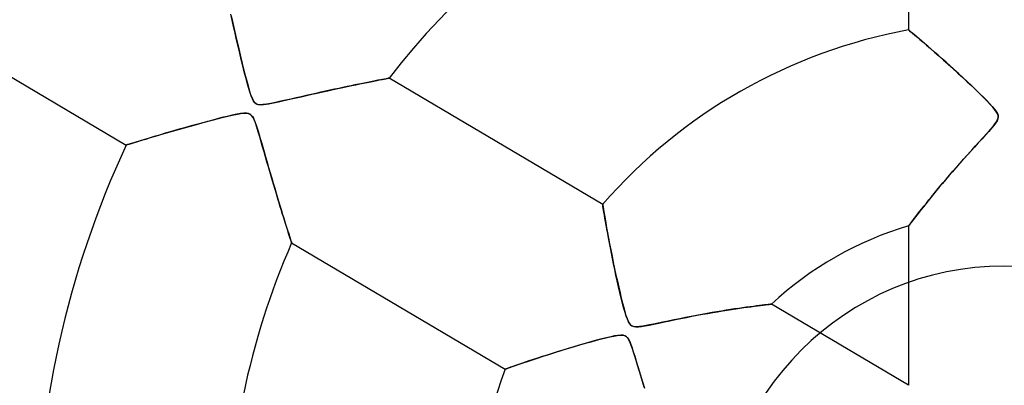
# Model space of a CAD drawing. Header units: millimetres. Extents: x -550 to 550, y -550 to 550.
# Tile 22 of 54: x -51 to 0, y 9 to 28. Entities that reach past the tile are written whole.
import ezdxf

# ---------------------------------------------------------------- set-up
doc = ezdxf.new("R2010")
doc.units = ezdxf.units.MM
doc.layers.add('HIDDEN', color=7, linetype='Continuous')
doc.layers.add('THICK', color=7, linetype='Continuous')

msp = doc.modelspace()

# ---------------------------------------------------------------- linework, layer by layer
at = {"layer": 'HIDDEN'}
for p, q in [((-40.392, 28.077), (-40.326, 27.78)), ((-40.326, 27.78), (-40.257, 27.471)), ((-40.257, 27.471), (-40.185, 27.153)), ((-4.991, 27.329), (-5, 27.336)), ((-4.962, 27.305), (-4.991, 27.329)), ((-4.916, 27.266), (-4.962, 27.305)), ((-4.852, 27.212), (-4.916, 27.266)), ((-40.185, 27.153), (-40.111, 26.831)), ((-40.111, 26.831), (-40.036, 26.51)), ((-4.771, 27.144), (-4.852, 27.212)), ((-4.675, 27.063), (-4.771, 27.144)), ((-4.565, 26.971), (-4.675, 27.063)), ((-4.443, 26.867), (-4.565, 26.971)), ((-4.309, 26.752), (-4.443, 26.867)), ((-4.161, 26.626), (-4.309, 26.752)), ((-40.036, 26.51), (-39.962, 26.195)), ((-4.002, 26.489), (-4.161, 26.626)), ((-3.83, 26.34), (-4.002, 26.489)), ((-3.648, 26.182), (-3.83, 26.34)), ((-39.962, 26.195), (-39.888, 25.887)), ((-39.888, 25.887), (-39.816, 25.59)), ((-3.455, 26.012), (-3.648, 26.182)), ((-3.253, 25.834), (-3.455, 26.012)), ((-3.044, 25.648), (-3.253, 25.834)), ((-39.816, 25.59), (-39.745, 25.305)), ((-39.745, 25.305), (-39.676, 25.034)), ((-2.831, 25.457), (-3.044, 25.648)), ((-2.614, 25.26), (-2.831, 25.457)), ((-2.394, 25.059), (-2.614, 25.26)), ((-39.676, 25.034), (-39.61, 24.781)), ((-39.61, 24.781), (-39.548, 24.548)), ((-32.936, 24.664), (-32.781, 24.695)), ((-32.781, 24.695), (-32.639, 24.723)), ((-32.639, 24.723), (-32.513, 24.747)), ((-32.513, 24.747), (-32.404, 24.769)), ((-32.404, 24.769), (-32.312, 24.786)), ((-32.312, 24.786), (-32.239, 24.8)), ((-32.239, 24.8), (-32.187, 24.81)), ((-32.187, 24.81), (-32.154, 24.817)), ((-32.154, 24.817), (-32.144, 24.819)), ((-2.171, 24.854), (-2.394, 25.059)), ((-1.947, 24.645), (-2.171, 24.854)), ((-39.548, 24.548), (-39.488, 24.336)), ((-39.488, 24.336), (-39.431, 24.143)), ((-35.337, 24.163), (-35.071, 24.221)), ((-35.071, 24.221), (-34.813, 24.276)), ((-34.813, 24.276), (-34.565, 24.329)), ((-34.565, 24.329), (-34.326, 24.38)), ((-34.326, 24.38), (-34.096, 24.428)), ((-34.096, 24.428), (-33.878, 24.473)), ((-33.878, 24.473), (-33.669, 24.516)), ((-33.669, 24.516), (-33.471, 24.557)), ((-33.471, 24.557), (-33.282, 24.595)), ((-33.282, 24.595), (-33.103, 24.631)), ((-33.103, 24.631), (-32.936, 24.664)), ((-1.722, 24.433), (-1.947, 24.645)), ((-1.498, 24.218), (-1.722, 24.433)), ((-1.278, 24.004), (-1.498, 24.218)), ((-39.431, 24.143), (-39.375, 23.971)), ((-39.375, 23.971), (-39.32, 23.823)), ((-39.32, 23.823), (-39.268, 23.705)), ((-39.268, 23.705), (-39.219, 23.616)), ((-37.713, 23.629), (-37.493, 23.678)), ((-37.493, 23.678), (-37.256, 23.732)), ((-37.256, 23.732), (-37.005, 23.789)), ((-37.005, 23.789), (-36.741, 23.849)), ((-36.741, 23.849), (-36.466, 23.911)), ((-36.466, 23.911), (-36.182, 23.975)), ((-36.182, 23.975), (-35.893, 24.04)), ((-35.893, 24.04), (-35.611, 24.102)), ((-35.611, 24.102), (-35.337, 24.163)), ((-1.074, 23.802), (-1.278, 24.004)), ((-0.891, 23.616), (-1.074, 23.802)), ((-39.219, 23.616), (-39.169, 23.551)), ((-39.169, 23.551), (-39.116, 23.502)), ((-39.116, 23.502), (-39.057, 23.467)), ((-39.057, 23.467), (-38.99, 23.445)), ((-38.99, 23.445), (-38.911, 23.433)), ((-38.911, 23.433), (-38.815, 23.431)), ((-38.815, 23.431), (-38.7, 23.44)), ((-38.7, 23.44), (-38.568, 23.457)), ((-38.568, 23.457), (-38.423, 23.481)), ((-38.423, 23.481), (-38.267, 23.51)), ((-38.267, 23.51), (-38.1, 23.545)), ((-38.1, 23.545), (-37.916, 23.584)), ((-37.916, 23.584), (-37.713, 23.629)), ((-0.731, 23.448), (-0.891, 23.616)), ((-0.597, 23.299), (-0.731, 23.448)), ((-0.49, 23.169), (-0.597, 23.299)), ((-0.403, 23.047), (-0.49, 23.169)), ((-41.169, 22.678), (-41.48, 22.596)), ((-40.873, 22.754), (-41.169, 22.678)), ((-40.596, 22.822), (-40.873, 22.754)), ((-40.339, 22.882), (-40.596, 22.822)), ((-40.105, 22.932), (-40.339, 22.882)), ((-39.898, 22.969), (-40.105, 22.932)), ((-39.726, 22.989), (-39.898, 22.969)), ((-39.592, 22.991), (-39.726, 22.989)), ((-39.488, 22.973), (-39.592, 22.991)), ((-39.403, 22.936), (-39.488, 22.973)), ((-39.33, 22.875), (-39.403, 22.936)), ((-39.264, 22.784), (-39.33, 22.875)), ((-39.198, 22.653), (-39.264, 22.784)), ((-39.128, 22.477), (-39.198, 22.653)), ((-0.405, 22.544), (-0.349, 22.649)), ((-0.344, 22.934), (-0.403, 23.047)), ((-0.349, 22.649), (-0.321, 22.744)), ((-0.318, 22.836), (-0.344, 22.934)), ((-0.321, 22.744), (-0.318, 22.836)), ((-43.172, 22.128), (-43.515, 22.03)), ((-42.826, 22.226), (-43.172, 22.128)), ((-42.48, 22.323), (-42.826, 22.226)), ((-42.139, 22.418), (-42.48, 22.323)), ((-41.804, 22.509), (-42.139, 22.418)), ((-41.48, 22.596), (-41.804, 22.509)), ((-39.055, 22.263), (-39.128, 22.477)), ((-38.979, 22.017), (-39.055, 22.263)), ((-0.829, 22.018), (-0.705, 22.159)), ((-0.705, 22.159), (-0.589, 22.294)), ((-0.589, 22.294), (-0.487, 22.424)), ((-0.487, 22.424), (-0.405, 22.544)), ((-44.917, 21.615), (-45.129, 21.551)), ((-44.682, 21.686), (-44.917, 21.615)), ((-44.424, 21.763), (-44.682, 21.686)), ((-44.143, 21.846), (-44.424, 21.763)), ((-43.84, 21.935), (-44.143, 21.846)), ((-43.515, 22.03), (-43.84, 21.935)), ((-38.901, 21.756), (-38.979, 22.017)), ((-38.824, 21.492), (-38.901, 21.756)), ((-1.308, 21.491), (-1.131, 21.684)), ((-1.131, 21.684), (-0.971, 21.86)), ((-0.971, 21.86), (-0.829, 22.018)), ((-45.86, 21.328), (-45.877, 21.323)), ((-45.812, 21.343), (-45.86, 21.328)), ((-45.731, 21.367), (-45.812, 21.343)), ((-45.621, 21.401), (-45.731, 21.367)), ((-45.483, 21.444), (-45.621, 21.401)), ((-45.318, 21.494), (-45.483, 21.444)), ((-45.129, 21.551), (-45.318, 21.494)), ((-38.748, 21.227), (-38.824, 21.492)), ((-38.672, 20.963), (-38.748, 21.227)), ((-1.701, 21.06), (-1.499, 21.282)), ((-1.499, 21.282), (-1.308, 21.491)), ((-38.597, 20.701), (-38.672, 20.963)), ((-38.523, 20.443), (-38.597, 20.701)), ((-2.311, 20.379), (-2.113, 20.602)), ((-2.113, 20.602), (-1.91, 20.829)), ((-1.91, 20.829), (-1.701, 21.06)), ((-38.45, 20.19), (-38.523, 20.443)), ((-38.378, 19.94), (-38.45, 20.19)), ((-2.688, 19.949), (-2.503, 20.162)), ((-2.503, 20.162), (-2.311, 20.379)), ((-38.306, 19.696), (-38.378, 19.94)), ((-38.236, 19.457), (-38.306, 19.696)), ((-3.041, 19.54), (-2.868, 19.742)), ((-2.868, 19.742), (-2.688, 19.949)), ((-38.167, 19.223), (-38.236, 19.457)), ((-38.099, 18.995), (-38.167, 19.223)), ((-3.519, 18.971), (-3.367, 19.154)), ((-3.367, 19.154), (-3.207, 19.344)), ((-3.207, 19.344), (-3.041, 19.54)), ((-38.033, 18.773), (-38.099, 18.995)), ((-37.968, 18.558), (-38.033, 18.773)), ((-37.905, 18.349), (-37.968, 18.558)), ((-3.942, 18.454), (-3.806, 18.622)), ((-3.806, 18.622), (-3.665, 18.794)), ((-3.665, 18.794), (-3.519, 18.971)), ((-37.843, 18.144), (-37.905, 18.349)), ((-37.782, 17.946), (-37.843, 18.144)), ((-20.984, 18.219), (-20.982, 18.203)), ((-20.982, 18.203), (-20.974, 18.156)), ((-20.974, 18.156), (-20.961, 18.077)), ((-20.961, 18.077), (-20.943, 17.967)), ((-4.314, 17.987), (-4.197, 18.136)), ((-4.197, 18.136), (-4.072, 18.292)), ((-4.072, 18.292), (-3.942, 18.454)), ((-37.722, 17.753), (-37.782, 17.946)), ((-37.665, 17.567), (-37.722, 17.753)), ((-37.61, 17.39), (-37.665, 17.567)), ((-20.943, 17.967), (-20.919, 17.827)), ((-20.919, 17.827), (-20.891, 17.66)), ((-20.891, 17.66), (-20.858, 17.465)), ((-4.706, 17.482), (-4.621, 17.593)), ((-4.621, 17.593), (-4.527, 17.715)), ((-4.527, 17.715), (-4.425, 17.846)), ((-4.425, 17.846), (-4.314, 17.987)), ((-37.557, 17.221), (-37.61, 17.39)), ((-37.506, 17.061), (-37.557, 17.221)), ((-37.459, 16.912), (-37.506, 17.061)), ((-20.858, 17.465), (-20.819, 17.246)), ((-20.819, 17.246), (-20.777, 17.004)), ((-20.777, 17.004), (-20.729, 16.742)), ((-5, 17.094), (-4.994, 17.102)), ((-4.994, 17.102), (-4.975, 17.127)), ((-4.975, 17.127), (-4.945, 17.167)), ((-4.945, 17.167), (-4.902, 17.224)), ((-4.902, 17.224), (-4.847, 17.297)), ((-4.847, 17.297), (-4.782, 17.383)), ((-4.782, 17.383), (-4.706, 17.482)), ((-37.415, 16.775), (-37.459, 16.912)), ((-37.375, 16.65), (-37.415, 16.775)), ((-37.34, 16.538), (-37.375, 16.65)), ((-37.308, 16.441), (-37.34, 16.538)), ((-20.729, 16.742), (-20.677, 16.46)), ((-37.282, 16.36), (-37.308, 16.441)), ((-37.261, 16.296), (-37.282, 16.36)), ((-37.246, 16.249), (-37.261, 16.296)), ((-37.237, 16.221), (-37.246, 16.249)), ((-37.234, 16.211), (-37.237, 16.221)), ((-20.677, 16.46), (-20.621, 16.163)), ((-20.621, 16.163), (-20.561, 15.85)), ((-20.561, 15.85), (-20.496, 15.524)), ((-20.496, 15.524), (-20.428, 15.188)), ((-20.428, 15.188), (-20.358, 14.853)), ((-20.358, 14.853), (-20.288, 14.523)), ((-20.288, 14.523), (-20.217, 14.201)), ((-20.217, 14.201), (-20.147, 13.891)), ((-20.147, 13.891), (-20.078, 13.595)), ((-20.078, 13.595), (-20.01, 13.316)), ((-20.01, 13.316), (-19.946, 13.059)), ((-19.946, 13.059), (-19.884, 12.825)), ((-13.422, 12.851), (-13.235, 12.876)), ((-13.235, 12.876), (-13.057, 12.9)), ((-13.057, 12.9), (-12.89, 12.921)), ((-12.89, 12.921), (-12.736, 12.94)), ((-12.736, 12.94), (-12.596, 12.956)), ((-12.596, 12.956), (-12.473, 12.971)), ((-12.473, 12.971), (-12.368, 12.983)), ((-12.368, 12.983), (-12.283, 12.993)), ((-12.283, 12.993), (-12.22, 12.999)), ((-12.22, 12.999), (-12.181, 13.004)), ((-12.181, 13.004), (-12.168, 13.005)), ((-19.884, 12.825), (-19.825, 12.616)), ((-19.825, 12.616), (-19.766, 12.423)), ((-19.766, 12.423), (-19.707, 12.252)), ((-16.612, 12.315), (-16.327, 12.371)), ((-16.327, 12.371), (-16.045, 12.425)), ((-16.045, 12.425), (-15.768, 12.476)), ((-15.768, 12.476), (-15.497, 12.524)), ((-15.497, 12.524), (-15.233, 12.571)), ((-15.233, 12.571), (-14.977, 12.614)), ((-14.977, 12.614), (-14.728, 12.655)), ((-14.728, 12.655), (-14.487, 12.694)), ((-14.487, 12.694), (-14.255, 12.73)), ((-14.255, 12.73), (-14.032, 12.764)), ((-14.032, 12.764), (-13.819, 12.796)), ((-13.819, 12.796), (-13.616, 12.825)), ((-13.616, 12.825), (-13.422, 12.851)), ((-19.707, 12.252), (-19.647, 12.11)), ((-19.647, 12.11), (-19.588, 12.003)), ((-19.588, 12.003), (-19.526, 11.927)), ((-19.526, 11.927), (-19.454, 11.873)), ((-19.454, 11.873), (-19.364, 11.838)), ((-19.364, 11.838), (-19.248, 11.824)), ((-19.111, 11.829), (-18.956, 11.846)), ((-18.956, 11.846), (-18.771, 11.876)), ((-18.771, 11.876), (-18.556, 11.916)), ((-18.556, 11.916), (-18.314, 11.965)), ((-18.314, 11.965), (-18.045, 12.021)), ((-18.045, 12.021), (-17.759, 12.081)), ((-17.759, 12.081), (-17.472, 12.141)), ((-17.472, 12.141), (-17.184, 12.2)), ((-17.184, 12.2), (-16.898, 12.258)), ((-16.898, 12.258), (-16.612, 12.315)), ((-20.358, 11.346), (-20.554, 11.307)), ((-20.192, 11.372), (-20.358, 11.346)), ((-20.043, 11.385), (-20.192, 11.372)), ((-19.916, 11.378), (-20.043, 11.385)), ((-19.818, 11.351), (-19.916, 11.378)), ((-19.74, 11.302), (-19.818, 11.351)), ((-19.248, 11.824), (-19.111, 11.829)), ((-22.204, 10.869), (-22.498, 10.783)), ((-21.907, 10.955), (-22.204, 10.869)), ((-21.608, 11.039), (-21.907, 10.955)), ((-21.312, 11.119), (-21.608, 11.039)), ((-21.034, 11.192), (-21.312, 11.119)), ((-20.781, 11.255), (-21.034, 11.192)), ((-20.554, 11.307), (-20.781, 11.255)), ((-19.673, 11.229), (-19.74, 11.302)), ((-19.61, 11.127), (-19.673, 11.229)), ((-19.549, 10.996), (-19.61, 11.127)), ((-19.49, 10.841), (-19.549, 10.996)), ((-19.432, 10.673), (-19.49, 10.841)), ((-23.892, 10.35), (-24.149, 10.267)), ((-23.626, 10.435), (-23.892, 10.35)), ((-23.353, 10.522), (-23.626, 10.435)), ((-23.073, 10.609), (-23.353, 10.522)), ((-22.788, 10.696), (-23.073, 10.609)), ((-22.498, 10.783), (-22.788, 10.696)), ((-19.374, 10.495), (-19.432, 10.673)), ((-19.31, 10.292), (-19.374, 10.495)), ((-19.24, 10.064), (-19.31, 10.292)), ((-25.539, 9.8), (-25.674, 9.752)), ((-25.388, 9.852), (-25.539, 9.8)), ((-25.22, 9.909), (-25.388, 9.852)), ((-25.036, 9.972), (-25.22, 9.909)), ((-24.837, 10.039), (-25.036, 9.972)), ((-24.622, 10.111), (-24.837, 10.039)), ((-24.393, 10.187), (-24.622, 10.111)), ((-24.149, 10.267), (-24.393, 10.187)), ((-19.164, 9.814), (-19.24, 10.064)), ((-19.081, 9.544), (-19.164, 9.814)), ((-26.063, 9.616), (-26.075, 9.612)), ((-26.029, 9.628), (-26.063, 9.616)), ((-25.972, 9.648), (-26.029, 9.628)), ((-25.892, 9.676), (-25.972, 9.648)), ((-25.793, 9.711), (-25.892, 9.676)), ((-25.674, 9.752), (-25.793, 9.711)), ((-18.993, 9.256), (-19.081, 9.544)), ((-18.901, 8.959), (-18.993, 9.256)), ((-18.809, 8.668), (-18.901, 8.959))]:
    msp.add_line(p, q, dxfattribs=at)
for radius, start, end in [(456, 0, 179.99998), (445, 0, 180.00002), (400, 0, 179.99998), (182.4, 0, 180.00002), (166.067, 89.99998, 270.00002), (159.6, 89.99998, 179.99998), (15, 0, 180)]:
    msp.add_arc((0, 0), radius, start, end, dxfattribs=at)
at = {"layer": 'THICK'}
for p, q in [((-5, 40.301), (-5, 27.336)), ((-56.955, 27.874), (-45.877, 21.323)), ((-40.342, 27.85), (-40.41, 28.158)), ((-40.268, 27.519), (-40.342, 27.85)), ((-40.189, 27.172), (-40.268, 27.519)), ((-5, 27.336), (-4.988, 27.326)), ((-4.988, 27.326), (-4.951, 27.295)), ((-4.951, 27.295), (-4.89, 27.244)), ((-40.109, 26.821), (-40.189, 27.172)), ((-40.027, 26.471), (-40.109, 26.821)), ((-4.89, 27.244), (-4.805, 27.173)), ((-4.805, 27.173), (-4.696, 27.081)), ((-4.696, 27.081), (-4.566, 26.971)), ((-4.566, 26.971), (-4.416, 26.844)), ((-4.416, 26.844), (-4.247, 26.699)), ((-39.946, 26.127), (-40.027, 26.471)), ((-4.247, 26.699), (-4.06, 26.539)), ((-4.06, 26.539), (-3.858, 26.364)), ((-3.858, 26.364), (-3.643, 26.177)), ((-39.864, 25.79), (-39.946, 26.127)), ((-39.784, 25.463), (-39.864, 25.79)), ((-3.643, 26.177), (-3.415, 25.977)), ((-3.415, 25.977), (-3.177, 25.766)), ((-3.177, 25.766), (-2.929, 25.544)), ((-39.706, 25.151), (-39.784, 25.463)), ((-2.929, 25.544), (-2.674, 25.315)), ((-2.674, 25.315), (-2.421, 25.084)), ((-39.63, 24.856), (-39.706, 25.151)), ((-39.556, 24.58), (-39.63, 24.856)), ((-32.725, 24.706), (-32.866, 24.678)), ((-32.596, 24.731), (-32.725, 24.706)), ((-32.481, 24.754), (-32.596, 24.731)), ((-32.381, 24.773), (-32.481, 24.754)), ((-32.297, 24.789), (-32.381, 24.773)), ((-32.231, 24.802), (-32.297, 24.789)), ((-32.183, 24.811), (-32.231, 24.802)), ((-32.153, 24.817), (-32.183, 24.811)), ((-32.144, 24.819), (-32.153, 24.817)), ((-20.984, 18.219), (-32.144, 24.819)), ((-2.421, 25.084), (-2.173, 24.855)), ((-2.173, 24.855), (-1.932, 24.63)), ((-39.485, 24.326), (-39.556, 24.58)), ((-39.416, 24.097), (-39.485, 24.326)), ((-35.232, 24.185), (-35.47, 24.133)), ((-35, 24.236), (-35.232, 24.185)), ((-34.774, 24.285), (-35, 24.236)), ((-34.554, 24.332), (-34.774, 24.285)), ((-34.34, 24.377), (-34.554, 24.332)), ((-34.131, 24.421), (-34.34, 24.377)), ((-33.927, 24.463), (-34.131, 24.421)), ((-33.73, 24.504), (-33.927, 24.463)), ((-33.54, 24.543), (-33.73, 24.504)), ((-33.357, 24.58), (-33.54, 24.543)), ((-33.184, 24.615), (-33.357, 24.58)), ((-33.02, 24.648), (-33.184, 24.615)), ((-32.866, 24.678), (-33.02, 24.648)), ((-1.932, 24.63), (-1.701, 24.412)), ((-1.701, 24.412), (-1.481, 24.202)), ((-1.481, 24.202), (-1.276, 24.002)), ((-39.349, 23.898), (-39.416, 24.097)), ((-39.284, 23.737), (-39.349, 23.898)), ((-39.22, 23.619), (-39.284, 23.737)), ((-37.537, 23.668), (-37.805, 23.608)), ((-37.268, 23.729), (-37.537, 23.668)), ((-37, 23.79), (-37.268, 23.729)), ((-36.735, 23.85), (-37, 23.79)), ((-36.473, 23.909), (-36.735, 23.85)), ((-36.216, 23.967), (-36.473, 23.909)), ((-35.962, 24.024), (-36.216, 23.967)), ((-35.714, 24.08), (-35.962, 24.024)), ((-35.47, 24.133), (-35.714, 24.08)), ((-1.276, 24.002), (-1.087, 23.816)), ((-1.087, 23.816), (-0.918, 23.644)), ((-39.155, 23.536), (-39.22, 23.619)), ((-39.081, 23.48), (-39.155, 23.536)), ((-38.993, 23.445), (-39.081, 23.48)), ((-38.881, 23.431), (-38.993, 23.445)), ((-38.735, 23.436), (-38.881, 23.431)), ((-38.547, 23.46), (-38.735, 23.436)), ((-38.324, 23.499), (-38.547, 23.46)), ((-38.072, 23.551), (-38.324, 23.499)), ((-37.805, 23.608), (-38.072, 23.551)), ((-0.918, 23.644), (-0.767, 23.486)), ((-0.767, 23.486), (-0.631, 23.337)), ((-0.631, 23.337), (-0.514, 23.199)), ((-0.514, 23.199), (-0.422, 23.076)), ((-41.606, 22.563), (-41.322, 22.638)), ((-41.322, 22.638), (-41.052, 22.708)), ((-41.052, 22.708), (-40.798, 22.772)), ((-40.798, 22.772), (-40.564, 22.83)), ((-40.564, 22.83), (-40.349, 22.88)), ((-40.349, 22.88), (-40.152, 22.922)), ((-40.152, 22.922), (-39.974, 22.956)), ((-39.974, 22.956), (-39.819, 22.98)), ((-39.819, 22.98), (-39.691, 22.991)), ((-39.691, 22.991), (-39.589, 22.99)), ((-39.589, 22.99), (-39.507, 22.978)), ((-39.507, 22.978), (-39.44, 22.955)), ((-39.44, 22.955), (-39.381, 22.921)), ((-39.381, 22.921), (-39.328, 22.873)), ((-39.328, 22.873), (-39.28, 22.809)), ((-39.28, 22.809), (-39.232, 22.726)), ((-39.232, 22.726), (-39.184, 22.621)), ((-0.422, 23.076), (-0.36, 22.97)), ((-0.333, 22.693), (-0.38, 22.587)), ((-0.36, 22.97), (-0.326, 22.878)), ((-0.316, 22.789), (-0.333, 22.693)), ((-0.326, 22.878), (-0.316, 22.789)), ((-43.467, 22.043), (-43.153, 22.133)), ((-43.153, 22.133), (-42.835, 22.224)), ((-42.835, 22.224), (-42.519, 22.313)), ((-42.519, 22.313), (-42.207, 22.399)), ((-42.207, 22.399), (-41.902, 22.483)), ((-41.902, 22.483), (-41.606, 22.563)), ((-39.184, 22.621), (-39.136, 22.497)), ((-39.136, 22.497), (-39.087, 22.358)), ((-39.087, 22.358), (-39.038, 22.207)), ((-39.038, 22.207), (-38.987, 22.044)), ((-0.667, 22.202), (-0.811, 22.038)), ((-0.548, 22.346), (-0.667, 22.202)), ((-0.453, 22.471), (-0.548, 22.346)), ((-0.38, 22.587), (-0.453, 22.471)), ((-45.072, 21.569), (-44.848, 21.636)), ((-44.848, 21.636), (-44.604, 21.709)), ((-44.604, 21.709), (-44.341, 21.788)), ((-44.341, 21.788), (-44.063, 21.87)), ((-44.063, 21.87), (-43.771, 21.955)), ((-43.771, 21.955), (-43.467, 22.043)), ((-38.987, 22.044), (-38.933, 21.865)), ((-38.933, 21.865), (-38.875, 21.665)), ((-38.875, 21.665), (-38.812, 21.448)), ((-1.161, 21.651), (-1.359, 21.436)), ((-0.976, 21.854), (-1.161, 21.651)), ((-0.811, 22.038), (-0.976, 21.854)), ((-45.877, 21.323), (-45.859, 21.328)), ((-45.859, 21.328), (-45.806, 21.344)), ((-45.806, 21.344), (-45.72, 21.371)), ((-45.72, 21.371), (-45.6, 21.408)), ((-45.6, 21.408), (-45.451, 21.454)), ((-45.451, 21.454), (-45.274, 21.508)), ((-45.274, 21.508), (-45.072, 21.569)), ((-38.812, 21.448), (-38.745, 21.215)), ((-38.745, 21.215), (-38.674, 20.968)), ((-1.556, 21.219), (-1.753, 21.002)), ((-1.359, 21.436), (-1.556, 21.219)), ((-38.674, 20.968), (-38.599, 20.708)), ((-38.599, 20.708), (-38.521, 20.436)), ((-1.95, 20.784), (-2.144, 20.567)), ((-1.753, 21.002), (-1.95, 20.784)), ((-38.521, 20.436), (-38.44, 20.156)), ((-38.44, 20.156), (-38.358, 19.872)), ((-2.527, 20.135), (-2.712, 19.923)), ((-2.337, 20.351), (-2.527, 20.135)), ((-2.144, 20.567), (-2.337, 20.351)), ((-38.358, 19.872), (-38.277, 19.595)), ((-38.277, 19.595), (-38.197, 19.325)), ((-2.891, 19.715), (-3.066, 19.511)), ((-2.712, 19.923), (-2.891, 19.715)), ((-38.197, 19.325), (-38.12, 19.064)), ((-38.12, 19.064), (-38.045, 18.812)), ((-3.396, 19.119), (-3.552, 18.931)), ((-3.234, 19.312), (-3.396, 19.119)), ((-3.066, 19.511), (-3.234, 19.312)), ((-38.045, 18.812), (-37.972, 18.569)), ((-37.972, 18.569), (-37.901, 18.335)), ((-3.844, 18.576), (-3.979, 18.408)), ((-3.701, 18.75), (-3.844, 18.576)), ((-3.552, 18.931), (-3.701, 18.75)), ((-37.901, 18.335), (-37.833, 18.111)), ((-37.833, 18.111), (-37.767, 17.897)), ((-20.982, 18.207), (-20.984, 18.219)), ((-20.977, 18.171), (-20.982, 18.207)), ((-20.967, 18.111), (-20.977, 18.171)), ((-20.953, 18.028), (-20.967, 18.111)), ((-20.936, 17.924), (-20.953, 18.028)), ((-4.23, 18.094), (-4.346, 17.946)), ((-4.107, 18.248), (-4.23, 18.094)), ((-3.979, 18.408), (-4.107, 18.248)), ((-37.767, 17.897), (-37.704, 17.694)), ((-37.704, 17.694), (-37.644, 17.501)), ((-37.644, 17.501), (-37.587, 17.317)), ((-20.915, 17.8), (-20.936, 17.924)), ((-20.891, 17.659), (-20.915, 17.8)), ((-20.864, 17.501), (-20.891, 17.659)), ((-20.834, 17.326), (-20.864, 17.501)), ((-4.655, 17.549), (-4.74, 17.438)), ((-4.56, 17.672), (-4.655, 17.549)), ((-4.457, 17.805), (-4.56, 17.672)), ((-4.346, 17.946), (-4.457, 17.805)), ((-37.587, 17.317), (-37.532, 17.143)), ((-37.532, 17.143), (-37.48, 16.98)), ((-37.48, 16.98), (-37.433, 16.829)), ((-20.8, 17.135), (-20.834, 17.326)), ((-20.763, 16.928), (-20.8, 17.135)), ((-4.992, 17.104), (-5, 17.094)), ((-5, 17.094), (-5, 8.766)), ((-4.969, 17.136), (-4.992, 17.104)), ((-4.931, 17.186), (-4.969, 17.136)), ((-4.879, 17.254), (-4.931, 17.186)), ((-4.816, 17.339), (-4.879, 17.254)), ((-4.74, 17.438), (-4.816, 17.339)), ((-37.433, 16.829), (-37.389, 16.692)), ((-37.389, 16.692), (-37.35, 16.569)), ((-37.35, 16.569), (-37.315, 16.463)), ((-37.315, 16.463), (-37.287, 16.374)), ((-20.722, 16.705), (-20.763, 16.928)), ((-20.678, 16.468), (-20.722, 16.705)), ((-20.631, 16.216), (-20.678, 16.468)), ((-37.287, 16.374), (-37.264, 16.304)), ((-37.264, 16.304), (-37.248, 16.253)), ((-37.248, 16.253), (-37.237, 16.222)), ((-37.237, 16.222), (-37.234, 16.211)), ((-37.234, 16.211), (-26.075, 9.612)), ((-20.58, 15.95), (-20.631, 16.216)), ((-20.527, 15.676), (-20.58, 15.95)), ((-20.471, 15.395), (-20.527, 15.676)), ((-20.412, 15.108), (-20.471, 15.395)), ((-20.351, 14.816), (-20.412, 15.108)), ((-20.288, 14.52), (-20.351, 14.816)), ((-20.222, 14.221), (-20.288, 14.52)), ((-20.154, 13.92), (-20.222, 14.221)), ((-20.083, 13.618), (-20.154, 13.92)), ((-20.011, 13.319), (-20.083, 13.618)), ((-19.941, 13.041), (-20.011, 13.319)), ((-19.874, 12.788), (-19.941, 13.041)), ((-13.286, 12.87), (-13.474, 12.844)), ((-13.109, 12.893), (-13.286, 12.87)), ((-12.943, 12.914), (-13.109, 12.893)), ((-12.791, 12.933), (-12.943, 12.914)), ((-12.652, 12.95), (-12.791, 12.933)), ((-12.528, 12.965), (-12.652, 12.95)), ((-12.421, 12.977), (-12.528, 12.965)), ((-12.331, 12.987), (-12.421, 12.977)), ((-12.26, 12.995), (-12.331, 12.987)), ((-12.209, 13.001), (-12.26, 12.995)), ((-12.178, 13.004), (-12.209, 13.001)), ((-12.168, 13.005), (-12.178, 13.004)), ((-5, 8.766), (-12.168, 13.005)), ((-19.81, 12.565), (-19.874, 12.788)), ((-19.75, 12.374), (-19.81, 12.565)), ((-19.693, 12.216), (-19.75, 12.374)), ((-16.365, 12.363), (-16.657, 12.306)), ((-16.08, 12.417), (-16.365, 12.363)), ((-15.802, 12.469), (-16.08, 12.417)), ((-15.533, 12.518), (-15.802, 12.469)), ((-15.271, 12.564), (-15.533, 12.518)), ((-15.018, 12.607), (-15.271, 12.564)), ((-14.773, 12.648), (-15.018, 12.607)), ((-14.538, 12.686), (-14.773, 12.648)), ((-14.311, 12.722), (-14.538, 12.686)), ((-14.091, 12.755), (-14.311, 12.722)), ((-13.878, 12.787), (-14.091, 12.755)), ((-13.672, 12.817), (-13.878, 12.787)), ((-13.474, 12.844), (-13.672, 12.817)), ((-19.632, 12.079), (-19.693, 12.216)), ((-19.565, 11.971), (-19.632, 12.079)), ((-19.494, 11.899), (-19.565, 11.971)), ((-19.414, 11.854), (-19.494, 11.899)), ((-19.318, 11.83), (-19.414, 11.854)), ((-19.053, 11.834), (-19.198, 11.824)), ((-18.89, 11.856), (-19.053, 11.834)), ((-18.714, 11.886), (-18.89, 11.856)), ((-18.53, 11.922), (-18.714, 11.886)), ((-18.322, 11.964), (-18.53, 11.922)), ((-18.089, 12.012), (-18.322, 11.964)), ((-17.832, 12.066), (-18.089, 12.012)), ((-17.556, 12.123), (-17.832, 12.066)), ((-17.261, 12.185), (-17.556, 12.123)), ((-16.957, 12.247), (-17.261, 12.185)), ((-16.657, 12.306), (-16.957, 12.247)), ((-20.606, 11.295), (-20.409, 11.337)), ((-20.409, 11.337), (-20.23, 11.367)), ((-20.23, 11.367), (-20.077, 11.383)), ((-20.077, 11.383), (-19.955, 11.383)), ((-19.955, 11.383), (-19.858, 11.365)), ((-19.858, 11.365), (-19.776, 11.328)), ((-19.776, 11.328), (-19.703, 11.265)), ((-19.198, 11.824), (-19.318, 11.83)), ((-22.5, 10.782), (-22.184, 10.875)), ((-22.184, 10.875), (-21.878, 10.963)), ((-21.878, 10.963), (-21.585, 11.045)), ((-21.585, 11.045), (-21.309, 11.12)), ((-21.309, 11.12), (-21.052, 11.187)), ((-21.052, 11.187), (-20.818, 11.246)), ((-20.818, 11.246), (-20.606, 11.295)), ((-19.703, 11.265), (-19.635, 11.171)), ((-19.635, 11.171), (-19.572, 11.048)), ((-19.572, 11.048), (-19.513, 10.904)), ((-19.513, 10.904), (-19.45, 10.728)), ((-24.098, 10.284), (-23.795, 10.382)), ((-23.795, 10.382), (-23.478, 10.482)), ((-23.478, 10.482), (-23.15, 10.584)), ((-23.15, 10.584), (-22.823, 10.685)), ((-22.823, 10.685), (-22.5, 10.782)), ((-19.45, 10.728), (-19.382, 10.52)), ((-19.382, 10.52), (-19.308, 10.284)), ((-25.7, 9.743), (-25.539, 9.799)), ((-25.539, 9.799), (-25.353, 9.864)), ((-25.353, 9.864), (-25.143, 9.936)), ((-25.143, 9.936), (-24.91, 10.015)), ((-24.91, 10.015), (-24.657, 10.1)), ((-24.657, 10.1), (-24.386, 10.19)), ((-24.386, 10.19), (-24.098, 10.284)), ((-19.308, 10.284), (-19.227, 10.022)), ((-19.227, 10.022), (-19.142, 9.742)), ((-26.075, 9.612), (-26.06, 9.617)), ((-26.06, 9.617), (-26.015, 9.633)), ((-26.015, 9.633), (-25.939, 9.66)), ((-25.939, 9.66), (-25.834, 9.697)), ((-25.834, 9.697), (-25.7, 9.743)), ((-19.142, 9.742), (-19.056, 9.462)), ((-19.056, 9.462), (-18.97, 9.181)), ((-18.97, 9.181), (-18.882, 8.902)), ((-18.882, 8.902), (-18.795, 8.624))]:
    msp.add_line(p, q, dxfattribs=at)
for radius, start, end in [(506, 0, 180.00002), (451, 0, 179.99998), (40.61, 97.0723, 142.3276), (27.79, 100.3651, 139.0349), (50.59, 155.072, 180), (17.81, 106.3045, 133.0956), (40.61, 156.4724, 180), (27.79, 159.7652, 180)]:
    msp.add_arc((0, 0), radius, start, end, dxfattribs=at)

doc.saveas('drawing.dxf')
